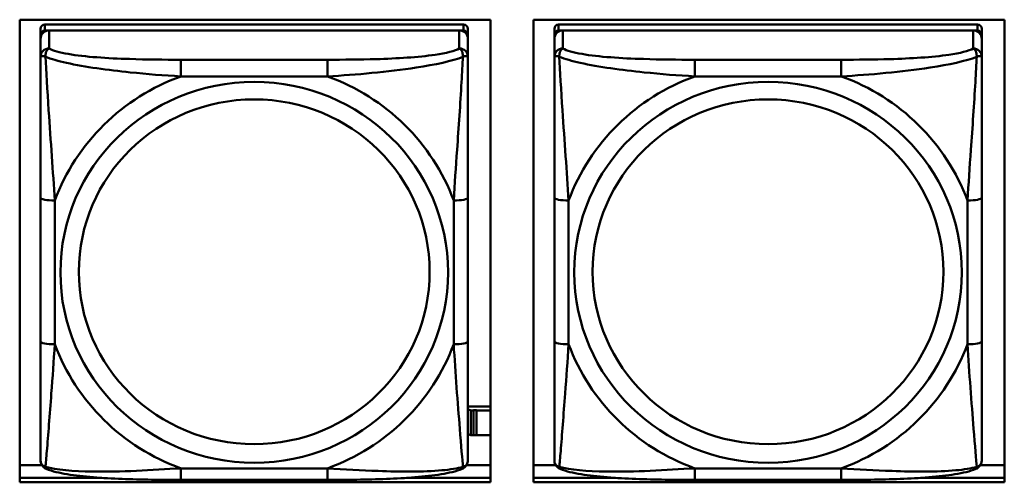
# Model space of a CAD drawing. Header units: inches. Extents: x 0.8 to 72.9, y -7.8 to 49.3.
# Tile 58 of 256: x 41.7 to 43.1, y 7.1 to 7.7. Entities that reach past the tile are written whole.
import ezdxf

# ---------------------------------------------------------------- set-up
doc = ezdxf.new("R2010")
doc.units = ezdxf.units.IN
doc.header["$MEASUREMENT"] = 0
doc.layers.add('Visible Edges(ROSSANSI)', color=7, linetype='Continuous', lineweight=50)
doc.layers.add('Visible Tangent Edges(ROSSANSI)', color=7, linetype='Continuous', lineweight=50)

msp = doc.modelspace()

# ---------------------------------------------------------------- linework, layer by layer
at = {"layer": 'Visible Edges(ROSSANSI)'}
for p, q in [((41.7419, 7.0719), (41.7419, 7.7106)), ((41.7419, 7.7106), (42.3925, 7.7106)), ((42.3553, 7.704), (41.7766, 7.704)), ((42.3925, 7.7106), (42.3925, 7.0719)), ((42.4519, 7.0719), (42.4519, 7.7106)), ((42.4519, 7.7106), (43.1025, 7.7106)), ((43.0653, 7.704), (42.4866, 7.704)), ((43.1025, 7.7106), (43.1025, 7.0719)), ((41.7707, 7.6982), (41.7707, 7.69)), ((41.7707, 7.6842), (41.7707, 7.69)), ((41.7766, 7.6958), (42.3553, 7.6958)), ((42.3494, 7.6958), (41.7825, 7.6958)), ((42.3612, 7.69), (42.3612, 7.6982)), ((42.3612, 7.69), (42.3612, 7.6842)), ((42.4807, 7.6982), (42.4807, 7.69)), ((42.4807, 7.6842), (42.4807, 7.69)), ((42.4866, 7.6958), (43.0653, 7.6958)), ((43.0594, 7.6958), (42.4925, 7.6958)), ((43.0712, 7.69), (43.0712, 7.6982)), ((43.0712, 7.69), (43.0712, 7.6842)), ((41.7707, 7.6842), (41.7707, 7.6593)), ((42.3612, 7.6593), (42.3612, 7.6842)), ((42.4807, 7.6842), (42.4807, 7.6593)), ((43.0712, 7.6593), (43.0712, 7.6842)), ((41.7707, 7.4648), (41.7707, 7.2662)), ((42.3612, 7.2662), (42.3612, 7.4648)), ((42.4807, 7.4648), (42.4807, 7.2662)), ((43.0712, 7.2662), (43.0712, 7.4648)), ((42.3925, 7.1766), (42.3612, 7.1766)), ((42.3652, 7.1712), (42.3612, 7.1729)), ((42.3652, 7.1712), (42.3692, 7.1712)), ((42.3652, 7.1369), (42.3652, 7.1712)), ((42.3692, 7.1712), (42.3692, 7.1714)), ((42.3692, 7.1714), (42.3733, 7.1714)), ((42.3692, 7.1369), (42.3692, 7.1712)), ((42.3733, 7.1714), (42.3733, 7.1712)), ((42.3733, 7.1712), (42.3733, 7.1369)), ((42.3733, 7.1712), (42.3925, 7.1712)), ((42.3612, 7.1385), (42.3652, 7.1369)), ((42.3692, 7.1369), (42.3652, 7.1369)), ((42.3733, 7.1371), (42.3692, 7.1371)), ((42.3925, 7.1369), (42.3733, 7.1369)), ((41.7419, 7.0957), (41.7726, 7.0957)), ((42.3593, 7.0957), (42.3925, 7.0957)), ((42.4519, 7.0957), (42.4826, 7.0957)), ((43.0693, 7.0957), (43.1025, 7.0957)), ((41.7419, 7.078), (41.8554, 7.078)), ((41.8554, 7.078), (41.7419, 7.078)), ((42.1671, 7.0753), (41.9648, 7.0753)), ((42.2765, 7.078), (42.3925, 7.078)), ((42.3925, 7.078), (42.2765, 7.078)), ((42.4519, 7.078), (42.5654, 7.078)), ((42.5654, 7.078), (42.4519, 7.078)), ((42.8771, 7.0753), (42.6748, 7.0753)), ((42.9865, 7.078), (43.1025, 7.078)), ((43.1025, 7.078), (42.9865, 7.078)), ((42.3925, 7.0719), (41.7419, 7.0719)), ((43.1025, 7.0719), (42.4519, 7.0719))]:
    msp.add_line(p, q, dxfattribs=at)
for centre, major_axis, start_param, end_param in [((41.7766, 7.6982), (-0.00591, 0), 4.712389, 6.283185), ((42.3553, 7.6982), (0.00591, 0), 0, 1.570796), ((42.4866, 7.6982), (-0.00591, 0), 4.712389, 6.283185), ((43.0653, 7.6982), (0.00591, 0), 0, 1.570796), ((41.7825, 7.6842), (-0.0118, 0), 4.712389, 6.283185), ((41.7766, 7.69), (-0.00591, 0), 4.712389, 6.283185), ((42.3494, 7.6842), (0.0118, 0), 0, 1.570796), ((42.3553, 7.69), (0.00591, 0), 0, 1.570796), ((42.4925, 7.6842), (-0.0118, 0), 4.712389, 6.283185), ((42.4866, 7.69), (-0.00591, 0), 4.712389, 6.283185), ((43.0594, 7.6842), (0.0118, 0), 0, 1.570796), ((43.0653, 7.69), (0.00591, 0), 0, 1.570796)]:
    msp.add_ellipse(centre, major_axis=major_axis, ratio=0.981793, start_param=start_param, end_param=end_param, dxfattribs=at)
for points, knots in [([(41.7707, 7.6593), (41.7707, 7.6502), (41.7707, 7.6349), (41.7707, 7.6178), (41.7707, 7.5914), (41.7707, 7.5611), (41.7707, 7.5317), (41.7707, 7.5092), (41.7707, 7.4868), (41.7707, 7.4648)], [-0.7968224, -0.7968224, -0.7968224, -0.7968224, -0.6514613, -0.6514613, -0.6514613, -0.427691, -0.427691, -0.427691, -0.2569517, -0.2569517, -0.2569517, -0.2569517]), ([(42.3612, 7.4648), (42.3612, 7.4881), (42.3612, 7.5118), (42.3612, 7.5355), (42.3612, 7.5666), (42.3612, 7.5989), (42.3612, 7.6257), (42.3612, 7.6396), (42.3612, 7.6516), (42.3612, 7.6593)], [0.2569537, 0.2569537, 0.2569537, 0.2569537, 0.4371919, 0.4371919, 0.4371919, 0.6739428, 0.6739428, 0.6739428, 0.7963818, 0.7963818, 0.7963818, 0.7963818]), ([(42.4807, 7.6593), (42.4807, 7.6502), (42.4807, 7.6349), (42.4807, 7.6178), (42.4807, 7.5914), (42.4807, 7.5611), (42.4807, 7.5317), (42.4807, 7.5092), (42.4807, 7.4868), (42.4807, 7.4648)], [-0.7968224, -0.7968224, -0.7968224, -0.7968224, -0.6514613, -0.6514613, -0.6514613, -0.427691, -0.427691, -0.427691, -0.2569517, -0.2569517, -0.2569517, -0.2569517]), ([(43.0712, 7.4648), (43.0712, 7.4881), (43.0712, 7.5118), (43.0712, 7.5355), (43.0712, 7.5666), (43.0712, 7.5989), (43.0712, 7.6257), (43.0712, 7.6396), (43.0712, 7.6516), (43.0712, 7.6593)], [0.2569537, 0.2569537, 0.2569537, 0.2569537, 0.4371919, 0.4371919, 0.4371919, 0.6739428, 0.6739428, 0.6739428, 0.7963818, 0.7963818, 0.7963818, 0.7963818]), ([(41.7707, 7.2662), (41.7707, 7.243), (41.7707, 7.2196), (41.7707, 7.1974), (41.7707, 7.1683), (41.7707, 7.14), (41.7707, 7.1211), (41.7707, 7.1114), (41.7707, 7.1045), (41.7707, 7.1027)], [0.2569537, 0.2569537, 0.2569537, 0.2569537, 0.4371919, 0.4371919, 0.4371919, 0.6739428, 0.6739428, 0.6739428, 0.7963818, 0.7963818, 0.7963818, 0.7963818]), ([(42.3612, 7.1027), (42.3612, 7.1049), (42.3612, 7.1141), (42.3612, 7.1268), (42.3612, 7.1464), (42.3612, 7.1733), (42.3612, 7.201), (42.3612, 7.2221), (42.3612, 7.2442), (42.3612, 7.2662)], [-0.7968224, -0.7968224, -0.7968224, -0.7968224, -0.6514613, -0.6514613, -0.6514613, -0.427691, -0.427691, -0.427691, -0.2569517, -0.2569517, -0.2569517, -0.2569517]), ([(42.4807, 7.2662), (42.4807, 7.243), (42.4807, 7.2196), (42.4807, 7.1974), (42.4807, 7.1683), (42.4807, 7.14), (42.4807, 7.1211), (42.4807, 7.1114), (42.4807, 7.1045), (42.4807, 7.1027)], [0.2569537, 0.2569537, 0.2569537, 0.2569537, 0.4371919, 0.4371919, 0.4371919, 0.6739428, 0.6739428, 0.6739428, 0.7963818, 0.7963818, 0.7963818, 0.7963818]), ([(43.0712, 7.1027), (43.0712, 7.1049), (43.0712, 7.1141), (43.0712, 7.1268), (43.0712, 7.1464), (43.0712, 7.1733), (43.0712, 7.201), (43.0712, 7.2221), (43.0712, 7.2442), (43.0712, 7.2662)], [-0.7968224, -0.7968224, -0.7968224, -0.7968224, -0.6514613, -0.6514613, -0.6514613, -0.427691, -0.427691, -0.427691, -0.2569517, -0.2569517, -0.2569517, -0.2569517]), ([(41.7787, 7.0904), (41.7777, 7.0908), (41.7766, 7.0915), (41.7746, 7.093), (41.7737, 7.094), (41.7724, 7.0959), (41.7719, 7.0969), (41.7712, 7.0988), (41.771, 7.0997), (41.7707, 7.1013), (41.7707, 7.102), (41.7707, 7.1027)], [0.02510739, 0.02510739, 0.02510739, 0.02510739, 0.03073999, 0.03073999, 0.03637259, 0.03637259, 0.0420052, 0.0420052, 0.0476378, 0.0476378, 0.0532704, 0.0532704, 0.0532704, 0.0532704]), ([(42.3532, 7.0904), (42.3543, 7.0908), (42.3553, 7.0915), (42.3573, 7.093), (42.3582, 7.094), (42.3595, 7.0959), (42.36, 7.0969), (42.3607, 7.0988), (42.3609, 7.0997), (42.3612, 7.1013), (42.3612, 7.102), (42.3612, 7.1027)], [0.02510739, 0.02510739, 0.02510739, 0.02510739, 0.03073999, 0.03073999, 0.03637259, 0.03637259, 0.0420052, 0.0420052, 0.0476378, 0.0476378, 0.0532704, 0.0532704, 0.0532704, 0.0532704]), ([(42.4887, 7.0904), (42.4877, 7.0908), (42.4866, 7.0915), (42.4846, 7.093), (42.4837, 7.094), (42.4824, 7.0959), (42.4819, 7.0969), (42.4812, 7.0988), (42.481, 7.0997), (42.4807, 7.1013), (42.4807, 7.102), (42.4807, 7.1027)], [0.02510739, 0.02510739, 0.02510739, 0.02510739, 0.03073999, 0.03073999, 0.03637259, 0.03637259, 0.0420052, 0.0420052, 0.0476378, 0.0476378, 0.0532704, 0.0532704, 0.0532704, 0.0532704]), ([(43.0632, 7.0904), (43.0643, 7.0908), (43.0653, 7.0915), (43.0673, 7.093), (43.0682, 7.094), (43.0695, 7.0959), (43.07, 7.0969), (43.0707, 7.0988), (43.0709, 7.0997), (43.0712, 7.1013), (43.0712, 7.102), (43.0712, 7.1027)], [0.02510739, 0.02510739, 0.02510739, 0.02510739, 0.03073999, 0.03073999, 0.03637259, 0.03637259, 0.0420052, 0.0420052, 0.0476378, 0.0476378, 0.0532704, 0.0532704, 0.0532704, 0.0532704]), ([(41.9648, 7.0753), (41.9513, 7.0753), (41.9376, 7.0753), (41.9103, 7.0757), (41.8967, 7.076), (41.8699, 7.0771), (41.8566, 7.0778), (41.8309, 7.0799), (41.8187, 7.0813), (41.7966, 7.0849), (41.7872, 7.0869), (41.7787, 7.0904)], [0.2569517, 0.2569517, 0.2569517, 0.2569517, 0.3597049, 0.3597049, 0.4624581, 0.4624581, 0.5652112, 0.5652112, 0.6679644, 0.6679644, 0.7707176, 0.7707176, 0.7707176, 0.7707176]), ([(42.3532, 7.0904), (42.3448, 7.0869), (42.3353, 7.0849), (42.3132, 7.0813), (42.301, 7.0799), (42.2753, 7.0778), (42.262, 7.0771), (42.2352, 7.076), (42.2216, 7.0757), (42.1943, 7.0753), (42.1806, 7.0753), (42.1671, 7.0753)], [-0.7703505, -0.7703505, -0.7703505, -0.7703505, -0.6676711, -0.6676711, -0.5649918, -0.5649918, -0.4623124, -0.4623124, -0.3596331, -0.3596331, -0.2569537, -0.2569537, -0.2569537, -0.2569537]), ([(42.6748, 7.0753), (42.6613, 7.0753), (42.6476, 7.0753), (42.6203, 7.0757), (42.6067, 7.076), (42.5799, 7.0771), (42.5666, 7.0778), (42.5409, 7.0799), (42.5287, 7.0813), (42.5066, 7.0849), (42.4972, 7.0869), (42.4887, 7.0904)], [0.2569517, 0.2569517, 0.2569517, 0.2569517, 0.3597049, 0.3597049, 0.4624581, 0.4624581, 0.5652112, 0.5652112, 0.6679644, 0.6679644, 0.7707176, 0.7707176, 0.7707176, 0.7707176]), ([(43.0632, 7.0904), (43.0548, 7.0869), (43.0453, 7.0849), (43.0232, 7.0813), (43.011, 7.0799), (42.9853, 7.0778), (42.972, 7.0771), (42.9452, 7.076), (42.9316, 7.0757), (42.9043, 7.0753), (42.8906, 7.0753), (42.8771, 7.0753)], [-0.7703505, -0.7703505, -0.7703505, -0.7703505, -0.6676711, -0.6676711, -0.5649918, -0.5649918, -0.4623124, -0.4623124, -0.3596331, -0.3596331, -0.2569537, -0.2569537, -0.2569537, -0.2569537])]:
    msp.add_open_spline(points, degree=3, knots=knots, dxfattribs=at)
at = {"layer": 'Visible Tangent Edges(ROSSANSI)'}
for p, q in [((41.7766, 7.6958), (41.7766, 7.704)), ((42.3553, 7.704), (42.3553, 7.6958)), ((42.4866, 7.6958), (42.4866, 7.704)), ((43.0653, 7.704), (43.0653, 7.6958)), ((41.7825, 7.6709), (41.7825, 7.6958)), ((42.3494, 7.6958), (42.3494, 7.6709)), ((42.4925, 7.6709), (42.4925, 7.6958)), ((43.0594, 7.6958), (43.0594, 7.6709)), ((41.9648, 7.6554), (41.9648, 7.6324)), ((42.1671, 7.6554), (41.9648, 7.6554)), ((42.1671, 7.6554), (42.1671, 7.6324)), ((42.6748, 7.6554), (42.6748, 7.6324)), ((42.8771, 7.6554), (42.6748, 7.6554)), ((42.8771, 7.6554), (42.8771, 7.6324)), ((41.9648, 7.6324), (42.1671, 7.6324)), ((42.6748, 7.6324), (42.8771, 7.6324)), ((41.7904, 7.2625), (41.7904, 7.4611)), ((42.3416, 7.4611), (42.3416, 7.2625)), ((42.5004, 7.2625), (42.5004, 7.4611)), ((43.0516, 7.4611), (43.0516, 7.2625)), ((42.1671, 7.0912), (41.9648, 7.0912)), ((41.9648, 7.0753), (41.9648, 7.0912)), ((42.1671, 7.0753), (42.1671, 7.0912)), ((42.8771, 7.0912), (42.6748, 7.0912)), ((42.6748, 7.0753), (42.6748, 7.0912)), ((42.8771, 7.0753), (42.8771, 7.0912))]:
    msp.add_line(p, q, dxfattribs=at)
for centre, major_axis, ratio, start_param, end_param in [((41.7825, 7.6593), (-0.0118, 0), 0.981793, 4.712389, 6.283185), ((42.3494, 7.6593), (0.0118, 0), 0.981793, 0, 1.570796), ((42.4925, 7.6593), (-0.0118, 0), 0.981793, 4.712389, 6.283185), ((43.0594, 7.6593), (0.0118, 0), 0.981793, 0, 1.570796), ((42.066, 7.3618), (-0.2936, 0), 0.981793, 5.064156, 5.931419), ((42.066, 7.3618), (0.2936, 0), 0.981793, 0.351767, 1.21903), ((42.776, 7.3618), (-0.2936, 0), 0.981793, 5.064156, 5.931419), ((42.776, 7.3618), (0.2936, 0), 0.981793, 0.351767, 1.21903), ((41.7904, 7.4648), (-0.0197, 0), 0.189952, 0, 1.570796), ((42.3416, 7.4648), (0.0197, 0), 0.189952, 4.712389, 6.283185), ((42.5004, 7.4648), (-0.0197, 0), 0.189952, 0, 1.570796), ((43.0516, 7.4648), (0.0197, 0), 0.189952, 4.712389, 6.283185), ((41.7904, 7.2662), (-0.0197, 0), 0.189952, 0, 1.570796), ((42.3416, 7.2662), (0.0197, 0), 0.189952, 4.712389, 6.283185), ((42.5004, 7.2662), (-0.0197, 0), 0.189952, 0, 1.570796), ((43.0516, 7.2662), (0.0197, 0), 0.189952, 4.712389, 6.283185), ((42.066, 7.3618), (-0.2936, 0), 0.981793, 0.351767, 1.21903), ((42.066, 7.3618), (0.2936, 0), 0.981793, 5.064156, 5.931419), ((42.776, 7.3618), (-0.2936, 0), 0.981793, 0.351767, 1.21903), ((42.776, 7.3618), (0.2936, 0), 0.981793, 5.064156, 5.931419)]:
    msp.add_ellipse(centre, major_axis=major_axis, ratio=ratio, start_param=start_param, end_param=end_param, dxfattribs=at)
for centre, major_axis in [((42.066, 7.3618), (-0.2678, 0)), ((42.776, 7.3618), (-0.2678, 0)), ((42.066, 7.3626), (-0.2424, 0)), ((42.776, 7.3626), (-0.2424, 0))]:
    msp.add_ellipse(centre, major_axis=major_axis, ratio=0.981793, dxfattribs=at)
for points, knots in [([(41.7707, 7.6593), (41.7707, 7.6596), (41.7708, 7.6598), (41.771, 7.6601), (41.7712, 7.6603), (41.7716, 7.6604), (41.7717, 7.6604), (41.7721, 7.6605), (41.7722, 7.6605), (41.7726, 7.6605), (41.7729, 7.6605), (41.7738, 7.6604), (41.7745, 7.6603), (41.7759, 7.6599), (41.7767, 7.6597), (41.7775, 7.6594)], [-0.0532704, -0.0532704, -0.0532704, -0.0532704, -0.04377373, -0.04377373, -0.03521335, -0.03521335, -0.02986312, -0.02986312, -0.02651922, -0.02651922, -0.01983142, -0.01983142, -0.00913095, -0.00913095, 0.00023197, 0.00023197, 0.00023197, 0.00023197]), ([(41.7775, 7.6594), (41.7775, 7.6605), (41.7776, 7.6615), (41.7778, 7.6635), (41.778, 7.6645), (41.7784, 7.6659), (41.7786, 7.6665), (41.779, 7.6672), (41.7791, 7.6674), (41.7794, 7.668), (41.7796, 7.6683), (41.7802, 7.6691), (41.7806, 7.6695), (41.7815, 7.6703), (41.782, 7.6706), (41.7825, 7.6709)], [-0.00023197, -0.00023197, -0.00023197, -0.00023197, 0.00913095, 0.00913095, 0.01983142, 0.01983142, 0.02651922, 0.02651922, 0.02986312, 0.02986312, 0.03521335, 0.03521335, 0.04377373, 0.04377373, 0.0532704, 0.0532704, 0.0532704, 0.0532704]), ([(41.9648, 7.6554), (41.9412, 7.6554), (41.9172, 7.6556), (41.8938, 7.6564), (41.8631, 7.6573), (41.8322, 7.6593), (41.809, 7.6633), (41.797, 7.6654), (41.7874, 7.668), (41.7825, 7.6709)], [0.2569537, 0.2569537, 0.2569537, 0.2569537, 0.4371919, 0.4371919, 0.4371919, 0.6739428, 0.6739428, 0.6739428, 0.7963818, 0.7963818, 0.7963818, 0.7963818]), ([(42.3494, 7.6709), (42.3437, 7.6674), (42.3312, 7.6644), (42.316, 7.6622), (42.2926, 7.6588), (42.2634, 7.6571), (42.2344, 7.6562), (42.2122, 7.6556), (42.1895, 7.6554), (42.1671, 7.6554)], [-0.7968224, -0.7968224, -0.7968224, -0.7968224, -0.6514613, -0.6514613, -0.6514613, -0.427691, -0.427691, -0.427691, -0.2569517, -0.2569517, -0.2569517, -0.2569517]), ([(42.3494, 7.6709), (42.35, 7.6706), (42.3505, 7.6703), (42.3513, 7.6695), (42.3517, 7.6691), (42.3523, 7.6683), (42.3525, 7.668), (42.3528, 7.6674), (42.353, 7.6672), (42.3533, 7.6665), (42.3535, 7.6659), (42.3539, 7.6645), (42.3541, 7.6635), (42.3544, 7.6615), (42.3544, 7.6605), (42.3544, 7.6594)], [-0.0532704, -0.0532704, -0.0532704, -0.0532704, -0.04377373, -0.04377373, -0.03521335, -0.03521335, -0.02986312, -0.02986312, -0.02651922, -0.02651922, -0.01983142, -0.01983142, -0.00913095, -0.00913095, 0.00023197, 0.00023197, 0.00023197, 0.00023197]), ([(42.3544, 7.6594), (42.3552, 7.6597), (42.356, 7.6599), (42.3574, 7.6603), (42.3581, 7.6604), (42.359, 7.6605), (42.3593, 7.6605), (42.3597, 7.6605), (42.3599, 7.6605), (42.3602, 7.6604), (42.3604, 7.6604), (42.3607, 7.6603), (42.3609, 7.6601), (42.3612, 7.6598), (42.3612, 7.6596), (42.3612, 7.6593)], [-0.00023197, -0.00023197, -0.00023197, -0.00023197, 0.00913095, 0.00913095, 0.01983142, 0.01983142, 0.02651922, 0.02651922, 0.02986312, 0.02986312, 0.03521335, 0.03521335, 0.04377373, 0.04377373, 0.0532704, 0.0532704, 0.0532704, 0.0532704]), ([(42.4807, 7.6593), (42.4807, 7.6596), (42.4808, 7.6598), (42.481, 7.6601), (42.4812, 7.6603), (42.4816, 7.6604), (42.4817, 7.6604), (42.4821, 7.6605), (42.4822, 7.6605), (42.4826, 7.6605), (42.4829, 7.6605), (42.4838, 7.6604), (42.4845, 7.6603), (42.4859, 7.6599), (42.4867, 7.6597), (42.4875, 7.6594)], [-0.0532704, -0.0532704, -0.0532704, -0.0532704, -0.04377373, -0.04377373, -0.03521335, -0.03521335, -0.02986312, -0.02986312, -0.02651922, -0.02651922, -0.01983142, -0.01983142, -0.00913095, -0.00913095, 0.00023197, 0.00023197, 0.00023197, 0.00023197]), ([(42.4875, 7.6594), (42.4875, 7.6605), (42.4876, 7.6615), (42.4878, 7.6635), (42.488, 7.6645), (42.4884, 7.6659), (42.4886, 7.6665), (42.489, 7.6672), (42.4891, 7.6674), (42.4894, 7.668), (42.4896, 7.6683), (42.4902, 7.6691), (42.4906, 7.6695), (42.4915, 7.6703), (42.492, 7.6706), (42.4925, 7.6709)], [-0.00023197, -0.00023197, -0.00023197, -0.00023197, 0.00913095, 0.00913095, 0.01983142, 0.01983142, 0.02651922, 0.02651922, 0.02986312, 0.02986312, 0.03521335, 0.03521335, 0.04377373, 0.04377373, 0.0532704, 0.0532704, 0.0532704, 0.0532704]), ([(42.6748, 7.6554), (42.6512, 7.6554), (42.6272, 7.6556), (42.6038, 7.6564), (42.5731, 7.6573), (42.5422, 7.6593), (42.519, 7.6633), (42.507, 7.6654), (42.4974, 7.668), (42.4925, 7.6709)], [0.2569537, 0.2569537, 0.2569537, 0.2569537, 0.4371919, 0.4371919, 0.4371919, 0.6739428, 0.6739428, 0.6739428, 0.7963818, 0.7963818, 0.7963818, 0.7963818]), ([(43.0594, 7.6709), (43.0537, 7.6674), (43.0412, 7.6644), (43.026, 7.6622), (43.0026, 7.6588), (42.9734, 7.6571), (42.9444, 7.6562), (42.9222, 7.6556), (42.8995, 7.6554), (42.8771, 7.6554)], [-0.7968224, -0.7968224, -0.7968224, -0.7968224, -0.6514613, -0.6514613, -0.6514613, -0.427691, -0.427691, -0.427691, -0.2569517, -0.2569517, -0.2569517, -0.2569517]), ([(43.0594, 7.6709), (43.06, 7.6706), (43.0605, 7.6703), (43.0613, 7.6695), (43.0617, 7.6691), (43.0623, 7.6683), (43.0625, 7.668), (43.0628, 7.6674), (43.063, 7.6672), (43.0633, 7.6665), (43.0635, 7.6659), (43.0639, 7.6645), (43.0641, 7.6635), (43.0644, 7.6615), (43.0644, 7.6605), (43.0644, 7.6594)], [-0.0532704, -0.0532704, -0.0532704, -0.0532704, -0.04377373, -0.04377373, -0.03521335, -0.03521335, -0.02986312, -0.02986312, -0.02651922, -0.02651922, -0.01983142, -0.01983142, -0.00913095, -0.00913095, 0.00023197, 0.00023197, 0.00023197, 0.00023197]), ([(43.0644, 7.6594), (43.0652, 7.6597), (43.066, 7.6599), (43.0674, 7.6603), (43.0681, 7.6604), (43.069, 7.6605), (43.0693, 7.6605), (43.0697, 7.6605), (43.0699, 7.6605), (43.0702, 7.6604), (43.0704, 7.6604), (43.0707, 7.6603), (43.0709, 7.6601), (43.0712, 7.6598), (43.0712, 7.6596), (43.0712, 7.6593)], [-0.00023197, -0.00023197, -0.00023197, -0.00023197, 0.00913095, 0.00913095, 0.01983142, 0.01983142, 0.02651922, 0.02651922, 0.02986312, 0.02986312, 0.03521335, 0.03521335, 0.04377373, 0.04377373, 0.0532704, 0.0532704, 0.0532704, 0.0532704]), ([(41.7775, 7.6594), (41.7852, 7.6565), (41.7952, 7.6536), (41.8322, 7.6454), (41.864, 7.6411), (41.9182, 7.6355), (41.9414, 7.6337), (41.9648, 7.6324)], [-0.7478145, -0.7478145, -0.7478145, -0.7478145, -0.6493253, -0.6493253, -0.427691, -0.427691, -0.2569537, -0.2569537, -0.2569537, -0.2569537]), ([(41.7904, 7.4611), (41.788, 7.5008), (41.7847, 7.543), (41.7801, 7.6129), (41.7785, 7.6404), (41.7775, 7.6594)], [0.2569517, 0.2569517, 0.2569517, 0.2569517, 0.5559983, 0.5559983, 0.7482818, 0.7482818, 0.7482818, 0.7482818]), ([(42.1671, 7.6324), (42.2076, 7.6347), (42.25, 7.6385), (42.3156, 7.6485), (42.34, 7.6536), (42.3544, 7.6594)], [0.2569517, 0.2569517, 0.2569517, 0.2569517, 0.5559983, 0.5559983, 0.7482818, 0.7482818, 0.7482818, 0.7482818]), ([(42.3544, 7.6594), (42.3539, 7.6494), (42.3532, 7.6373), (42.3508, 7.5952), (42.3485, 7.5621), (42.3446, 7.507), (42.343, 7.484), (42.3416, 7.4611)], [-0.7478145, -0.7478145, -0.7478145, -0.7478145, -0.6493253, -0.6493253, -0.427691, -0.427691, -0.2569537, -0.2569537, -0.2569537, -0.2569537]), ([(42.4875, 7.6594), (42.4952, 7.6565), (42.5052, 7.6536), (42.5422, 7.6454), (42.574, 7.6411), (42.6282, 7.6355), (42.6514, 7.6337), (42.6748, 7.6324)], [-0.7478145, -0.7478145, -0.7478145, -0.7478145, -0.6493253, -0.6493253, -0.427691, -0.427691, -0.2569537, -0.2569537, -0.2569537, -0.2569537]), ([(42.5004, 7.4611), (42.498, 7.5008), (42.4947, 7.543), (42.4901, 7.6129), (42.4885, 7.6404), (42.4875, 7.6594)], [0.2569517, 0.2569517, 0.2569517, 0.2569517, 0.5559983, 0.5559983, 0.7482818, 0.7482818, 0.7482818, 0.7482818]), ([(42.8771, 7.6324), (42.9176, 7.6347), (42.96, 7.6385), (43.0256, 7.6485), (43.05, 7.6536), (43.0644, 7.6594)], [0.2569517, 0.2569517, 0.2569517, 0.2569517, 0.5559983, 0.5559983, 0.7482818, 0.7482818, 0.7482818, 0.7482818]), ([(43.0644, 7.6594), (43.0639, 7.6494), (43.0632, 7.6373), (43.0608, 7.5952), (43.0585, 7.5621), (43.0546, 7.507), (43.053, 7.484), (43.0516, 7.4611)], [-0.7478145, -0.7478145, -0.7478145, -0.7478145, -0.6493253, -0.6493253, -0.427691, -0.427691, -0.2569537, -0.2569537, -0.2569537, -0.2569537]), ([(41.7775, 7.0931), (41.778, 7.0981), (41.7787, 7.1057), (41.7812, 7.1363), (41.7834, 7.1654), (41.7873, 7.2169), (41.789, 7.2395), (41.7904, 7.2625)], [-0.7478145, -0.7478145, -0.7478145, -0.7478145, -0.6493253, -0.6493253, -0.427691, -0.427691, -0.2569537, -0.2569537, -0.2569537, -0.2569537]), ([(42.3416, 7.2625), (42.3439, 7.2227), (42.3472, 7.1817), (42.3519, 7.1227), (42.3535, 7.1023), (42.3544, 7.0931)], [0.2569517, 0.2569517, 0.2569517, 0.2569517, 0.5559983, 0.5559983, 0.7482818, 0.7482818, 0.7482818, 0.7482818]), ([(42.4875, 7.0931), (42.488, 7.0981), (42.4887, 7.1057), (42.4912, 7.1363), (42.4934, 7.1654), (42.4973, 7.2169), (42.499, 7.2395), (42.5004, 7.2625)], [-0.7478145, -0.7478145, -0.7478145, -0.7478145, -0.6493253, -0.6493253, -0.427691, -0.427691, -0.2569537, -0.2569537, -0.2569537, -0.2569537]), ([(43.0516, 7.2625), (43.0539, 7.2227), (43.0572, 7.1817), (43.0619, 7.1227), (43.0635, 7.1023), (43.0644, 7.0931)], [0.2569517, 0.2569517, 0.2569517, 0.2569517, 0.5559983, 0.5559983, 0.7482818, 0.7482818, 0.7482818, 0.7482818]), ([(41.7775, 7.0931), (41.7767, 7.0933), (41.7759, 7.0936), (41.7745, 7.0945), (41.7738, 7.095), (41.7729, 7.096), (41.7726, 7.0963), (41.7722, 7.097), (41.7721, 7.0972), (41.7717, 7.0978), (41.7716, 7.0981), (41.7712, 7.0991), (41.771, 7.0997), (41.7708, 7.1011), (41.7707, 7.1019), (41.7707, 7.1027)], [-0.00023197, -0.00023197, -0.00023197, -0.00023197, 0.00913095, 0.00913095, 0.01983142, 0.01983142, 0.02651922, 0.02651922, 0.02986312, 0.02986312, 0.03521335, 0.03521335, 0.04377373, 0.04377373, 0.0532704, 0.0532704, 0.0532704, 0.0532704]), ([(42.3612, 7.1027), (42.3612, 7.1019), (42.3612, 7.1011), (42.3609, 7.0997), (42.3607, 7.0991), (42.3604, 7.0981), (42.3602, 7.0978), (42.3599, 7.0972), (42.3597, 7.097), (42.3593, 7.0963), (42.359, 7.096), (42.3581, 7.095), (42.3574, 7.0945), (42.356, 7.0936), (42.3552, 7.0933), (42.3544, 7.0931)], [-0.0532704, -0.0532704, -0.0532704, -0.0532704, -0.04377373, -0.04377373, -0.03521335, -0.03521335, -0.02986312, -0.02986312, -0.02651922, -0.02651922, -0.01983142, -0.01983142, -0.00913095, -0.00913095, 0.00023197, 0.00023197, 0.00023197, 0.00023197]), ([(42.4875, 7.0931), (42.4867, 7.0933), (42.4859, 7.0936), (42.4845, 7.0945), (42.4838, 7.095), (42.4829, 7.096), (42.4826, 7.0963), (42.4822, 7.097), (42.4821, 7.0972), (42.4817, 7.0978), (42.4816, 7.0981), (42.4812, 7.0991), (42.481, 7.0997), (42.4808, 7.1011), (42.4807, 7.1019), (42.4807, 7.1027)], [-0.00023197, -0.00023197, -0.00023197, -0.00023197, 0.00913095, 0.00913095, 0.01983142, 0.01983142, 0.02651922, 0.02651922, 0.02986312, 0.02986312, 0.03521335, 0.03521335, 0.04377373, 0.04377373, 0.0532704, 0.0532704, 0.0532704, 0.0532704]), ([(43.0712, 7.1027), (43.0712, 7.1019), (43.0712, 7.1011), (43.0709, 7.0997), (43.0707, 7.0991), (43.0704, 7.0981), (43.0702, 7.0978), (43.0699, 7.0972), (43.0697, 7.097), (43.0693, 7.0963), (43.069, 7.096), (43.0681, 7.095), (43.0674, 7.0945), (43.066, 7.0936), (43.0652, 7.0933), (43.0644, 7.0931)], [-0.0532704, -0.0532704, -0.0532704, -0.0532704, -0.04377373, -0.04377373, -0.03521335, -0.03521335, -0.02986312, -0.02986312, -0.02651922, -0.02651922, -0.01983142, -0.01983142, -0.00913095, -0.00913095, 0.00023197, 0.00023197, 0.00023197, 0.00023197]), ([(41.7787, 7.0904), (41.7786, 7.0905), (41.7784, 7.0906), (41.778, 7.0909), (41.7778, 7.0912), (41.7776, 7.092), (41.7775, 7.0925), (41.7775, 7.0931)], [-0.02510739, -0.02510739, -0.02510739, -0.02510739, -0.01983142, -0.01983142, -0.00913095, -0.00913095, 0.00023197, 0.00023197, 0.00023197, 0.00023197]), ([(41.9648, 7.0912), (41.9243, 7.0888), (41.882, 7.0861), (41.8163, 7.0872), (41.7919, 7.0891), (41.7775, 7.0931)], [0.2569517, 0.2569517, 0.2569517, 0.2569517, 0.5559983, 0.5559983, 0.7482818, 0.7482818, 0.7482818, 0.7482818]), ([(42.3544, 7.0931), (42.3467, 7.0911), (42.3367, 7.0895), (42.2997, 7.0862), (42.268, 7.0864), (42.2137, 7.0884), (42.1905, 7.0898), (42.1671, 7.0912)], [-0.7478145, -0.7478145, -0.7478145, -0.7478145, -0.6493253, -0.6493253, -0.427691, -0.427691, -0.2569537, -0.2569537, -0.2569537, -0.2569537]), ([(42.3544, 7.0931), (42.3544, 7.0925), (42.3544, 7.092), (42.3541, 7.0912), (42.3539, 7.0909), (42.3535, 7.0906), (42.3534, 7.0905), (42.3532, 7.0904)], [-0.00023197, -0.00023197, -0.00023197, -0.00023197, 0.00913095, 0.00913095, 0.01983142, 0.01983142, 0.02510739, 0.02510739, 0.02510739, 0.02510739]), ([(42.4887, 7.0904), (42.4886, 7.0905), (42.4884, 7.0906), (42.488, 7.0909), (42.4878, 7.0912), (42.4876, 7.092), (42.4875, 7.0925), (42.4875, 7.0931)], [-0.02510739, -0.02510739, -0.02510739, -0.02510739, -0.01983142, -0.01983142, -0.00913095, -0.00913095, 0.00023197, 0.00023197, 0.00023197, 0.00023197]), ([(42.6748, 7.0912), (42.6343, 7.0888), (42.592, 7.0861), (42.5263, 7.0872), (42.5019, 7.0891), (42.4875, 7.0931)], [0.2569517, 0.2569517, 0.2569517, 0.2569517, 0.5559983, 0.5559983, 0.7482818, 0.7482818, 0.7482818, 0.7482818]), ([(43.0644, 7.0931), (43.0567, 7.0911), (43.0467, 7.0895), (43.0097, 7.0862), (42.978, 7.0864), (42.9237, 7.0884), (42.9005, 7.0898), (42.8771, 7.0912)], [-0.7478145, -0.7478145, -0.7478145, -0.7478145, -0.6493253, -0.6493253, -0.427691, -0.427691, -0.2569537, -0.2569537, -0.2569537, -0.2569537]), ([(43.0644, 7.0931), (43.0644, 7.0925), (43.0644, 7.092), (43.0641, 7.0912), (43.0639, 7.0909), (43.0635, 7.0906), (43.0634, 7.0905), (43.0632, 7.0904)], [-0.00023197, -0.00023197, -0.00023197, -0.00023197, 0.00913095, 0.00913095, 0.01983142, 0.01983142, 0.02510739, 0.02510739, 0.02510739, 0.02510739])]:
    msp.add_open_spline(points, degree=3, knots=knots, dxfattribs=at)

doc.saveas('drawing.dxf')
